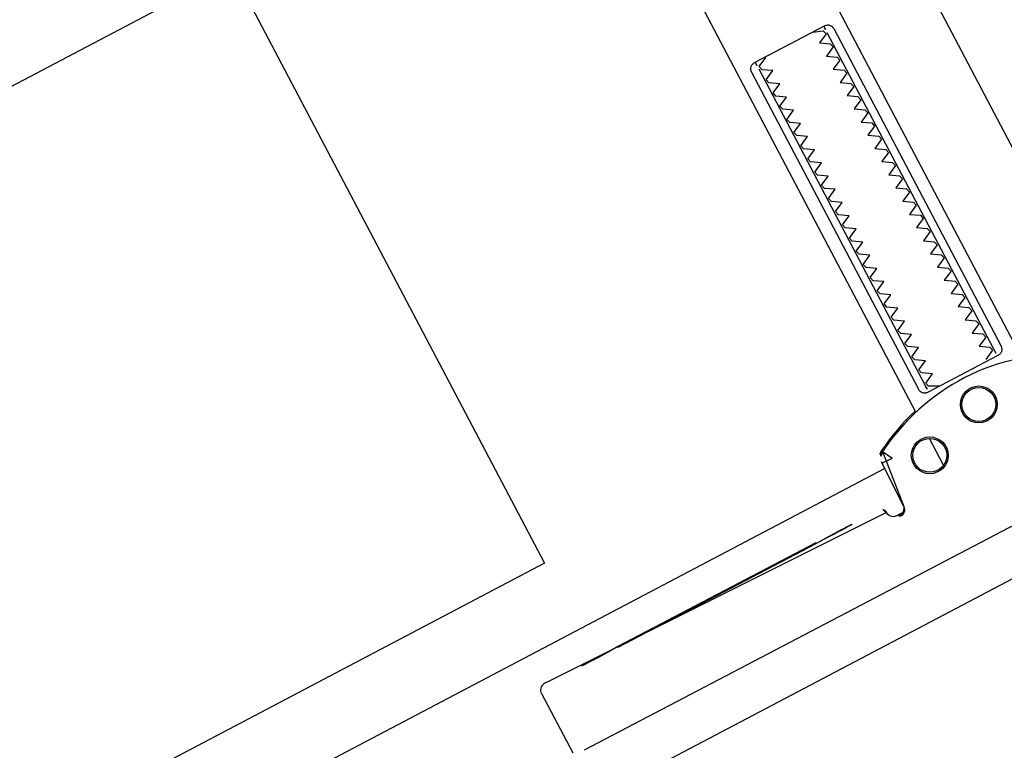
# Model space of a CAD drawing. Header units: metres. Extents: x 7408630 to 7411134, y 5569633 to 5570339.
# Tile 217 of 256: x 7410507.2383 to 7410507.3705, y 5569911.6148 to 5569911.7128. Entities that reach past the tile are written whole.
import ezdxf
from ezdxf.enums import TextEntityAlignment as Align

# ---------------------------------------------------------------- set-up
doc = ezdxf.new("R2010")
doc.units = ezdxf.units.M
doc.header["$MEASUREMENT"] = 0
doc.layers.add('0-wypos-sanitarne', color=1, linetype='Continuous')
doc.layers.add('OPIS POM NOWE', color=140, linetype='Continuous', lineweight=5)
doc.layers.add('Opis_pom', color=9, linetype='Continuous', lineweight=18)
doc.styles.add('ARIAL', font='tahoma.ttf')

# ---------------------------------------------------------------- blocks, each defined once
blk = doc.blocks.new('99400_TOP')
for points in [[(-0.1894100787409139, 0.1708061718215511), (-0.04454090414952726, 0.1708061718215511), (-0.04034816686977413, 0.1707083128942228), (-0.03616448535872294, 0.1704151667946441), (-0.03199911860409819, 0.1699271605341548), (-0.02786080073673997, 0.169245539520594), (-0.02375906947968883, 0.1683716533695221), (-0.01970212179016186, 0.1673074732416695), (-0.01569966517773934, 0.1660553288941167), (-0.01175936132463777, 0.1646178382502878), (-0.007890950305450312, 0.1629983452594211), (-0.004101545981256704, 0.1612000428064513), (-0.0004007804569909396, 0.1592273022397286), (0.003204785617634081, 0.1570838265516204), (0.006705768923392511, 0.1547750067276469), (0.01009616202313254, 0.1523049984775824), (0.01336696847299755, 0.1496801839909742)], [(-0.1983898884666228, 0.1645455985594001), (-0.1114795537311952, 0.1643710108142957)], [(-0.1647880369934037, 0.1486506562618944), (-0.164660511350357, 0.1552012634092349), (-0.1646448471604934, 0.1553591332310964), (-0.1646041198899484, 0.1555131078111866), (-0.1645396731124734, 0.1556586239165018), (-0.1644527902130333, 0.1557919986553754), (-0.1643460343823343, 0.1559099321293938), (-0.1642220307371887, 0.1560092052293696), (-0.1640844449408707, 0.1560873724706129), (-0.1639383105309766, 0.1561421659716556), (-0.1634844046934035, 0.1562238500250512), (-0.1638005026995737, 0.1562264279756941), (-0.1639513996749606, 0.1562276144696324)], [(-0.1219518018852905, 0.1542665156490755), (-0.1519509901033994, 0.1543267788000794)], [(-0.1519480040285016, 0.1542307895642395), (-0.1219488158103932, 0.1541705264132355)], [(-0.1719983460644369, 0.1529731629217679), (-0.1719983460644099, 0.1489248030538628)], [(0.1649285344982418, 0.1496802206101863), (-0.1647679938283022, 0.1496802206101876)], [(-0.1719983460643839, 0.1449742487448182), (-0.1719983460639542, 0.080358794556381)], [(-0.1851997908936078, 0.142358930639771), (-0.1851997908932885, 0.09435893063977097)], [(-0.1747997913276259, 0.09435893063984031), (-0.1747997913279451, 0.1423589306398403)], [(-0.1184726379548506, 0.0496799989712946), (-0.1184726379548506, 0.1396802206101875), (0.1115273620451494, 0.1396802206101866), (0.1115273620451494, 0.0496799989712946)], [(-0.159998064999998, 0.0466799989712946), (-0.159998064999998, 0.04967999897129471), (0.1600019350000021, 0.04967999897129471), (0.1600019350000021, 0.04667999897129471)]]:
    blk.add_lwpolyline(points)
for points in [[(-0.1641244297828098, 0.1560676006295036), (-0.1632375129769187, 0.1560658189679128), (-0.1630264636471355, 0.1560427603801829), (-0.1628247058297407, 0.1559755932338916), (-0.1626417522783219, 0.1558671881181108), (-0.1624858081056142, 0.1557226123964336), (-0.1623639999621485, 0.1555482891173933), (-0.1622817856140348, 0.1553521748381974), (-0.1622444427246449, 0.1551514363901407, 0.002298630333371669), (-0.162239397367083, 0.1550307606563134, 0.4045495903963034), (-0.1612418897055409, 0.1540618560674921), (-0.1114476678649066, 0.1539618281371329), (-0.1112693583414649, 0.1539617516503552), (-0.1111122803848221, 0.1539622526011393), (-0.110993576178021, 0.1539633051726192), (-0.110827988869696, 0.1539719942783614), (-0.1106518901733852, 0.1540093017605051), (-0.110483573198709, 0.1540784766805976), (-0.1103307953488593, 0.1541766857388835), (-0.1101979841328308, 0.1543013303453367), (-0.110090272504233, 0.1544475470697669), (-0.1100105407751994, 0.1546112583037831), (-0.1099620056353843, 0.15478635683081), (-0.1099458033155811, 0.1549675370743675), (-0.1099669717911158, 0.1639629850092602)], [(-0.1962293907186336, 0.1564445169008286), (-0.1958735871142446, 0.1563780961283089), (-0.1955493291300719, 0.1561689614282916), (-0.1953270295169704, 0.1558504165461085), (-0.1952327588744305, 0.1554960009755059), (-0.1951315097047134, 0.148940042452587), (-0.1951297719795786, 0.1488841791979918, 0.2653468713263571), (-0.1943525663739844, 0.1476160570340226, 0.1257108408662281), (-0.1799722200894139, 0.1439116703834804, 0.1257108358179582), (-0.1655771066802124, 0.147558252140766, 0.2695402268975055), (-0.1647941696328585, 0.1488467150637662), (-0.1646666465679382, 0.1553984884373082), (-0.1646377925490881, 0.1556180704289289), (-0.1645614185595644, 0.1558259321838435), (-0.1644411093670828, 0.1560118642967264), (-0.1642828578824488, 0.1561667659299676), (-0.1640943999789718, 0.1562830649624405), (-0.1638849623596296, 0.1563549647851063), (-0.1636772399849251, 0.1563790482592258)], [(-0.1599318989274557, 0.04967999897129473), (-0.1724831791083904, 0.04968022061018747, 0.4055189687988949), (-0.171998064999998, 0.05017999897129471), (-0.171998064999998, 0.05087999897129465, 0.414213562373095), (-0.172498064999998, 0.05137999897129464), (-0.187498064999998, 0.05137999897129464, 0.414213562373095), (-0.187998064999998, 0.05087999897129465), (-0.187998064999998, 0.05017999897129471, 0.4055189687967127), (-0.1875129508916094, 0.04968022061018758), (-0.18999847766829, 0.0496802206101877, -0.414213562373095), (-0.1999984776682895, 0.0596802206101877), (-0.1999984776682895, 0.1396802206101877, -0.2660007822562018), (-0.195061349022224, 0.1483038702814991)], [(-0.1879983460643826, 0.1448272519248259), (-0.1879983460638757, 0.06855893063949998, 0.414213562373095), (-0.1877983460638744, 0.06835893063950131), (-0.1754525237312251, 0.06835893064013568), (-0.1721983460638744, 0.06835893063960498, 0.414213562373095), (-0.1719983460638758, 0.06855893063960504), (-0.171998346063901, 0.072358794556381)], [(-0.1719983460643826, 0.144776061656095), (-0.1711654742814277, 0.1450166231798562), (-0.1703399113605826, 0.1452811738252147), (-0.1695223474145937, 0.1455694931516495), (-0.1687134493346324, 0.1458813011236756), (-0.1679138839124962, 0.1462163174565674), (-0.1671243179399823, 0.1465742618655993), (-0.1663454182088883, 0.1469548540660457), (-0.1655778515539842, 0.1473578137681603), (-0.1655709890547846, 0.1473615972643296, 0.2695461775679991), (-0.1647880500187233, 0.1486499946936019)], [(-0.1835254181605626, 0.09335893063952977, 0.1828355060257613), (-0.1836350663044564, 0.0934484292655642), (-0.1848524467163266, 0.09385575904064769, 0.05005514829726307), (-0.1849985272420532, 0.09411730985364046), (-0.1849985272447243, 0.09440021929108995, 0.05005512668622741), (-0.1848524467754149, 0.09466176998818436), (-0.1836350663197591, 0.0950690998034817, 0.71989698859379), (-0.1836350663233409, 0.09544842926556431), (-0.1848524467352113, 0.09585575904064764, 0.05005514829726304), (-0.1849985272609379, 0.09611730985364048), (-0.1849985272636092, 0.09640021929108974, 0.05005512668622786), (-0.1848524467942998, 0.09666176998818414), (-0.1836350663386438, 0.09706909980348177, 0.7198969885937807), (-0.1836350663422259, 0.09744842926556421), (-0.1848524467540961, 0.0978557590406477, 0.05005514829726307), (-0.1849985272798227, 0.09811730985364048), (-0.1849985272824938, 0.09840021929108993, 0.05005512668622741), (-0.1848524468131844, 0.09866176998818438), (-0.1836350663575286, 0.09906909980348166, 0.7198969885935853), (-0.1836350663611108, 0.0994484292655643), (-0.1848524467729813, 0.09985575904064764, 0.05005514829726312), (-0.1849985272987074, 0.1001173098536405), (-0.1849985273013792, 0.1004002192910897, 0.05005512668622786), (-0.1848524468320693, 0.1006617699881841), (-0.1836350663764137, 0.1010690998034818, 0.7198969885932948), (-0.1836350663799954, 0.1014484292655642), (-0.184852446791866, 0.1018557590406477, 0.05005514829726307), (-0.1849985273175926, 0.1021173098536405), (-0.1849985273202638, 0.1024002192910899, 0.05005512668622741), (-0.1848524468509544, 0.1026617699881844), (-0.1836350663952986, 0.1030690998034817, 0.71989698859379), (-0.1836350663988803, 0.1034484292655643), (-0.1848524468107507, 0.1038557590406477, 0.05005514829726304), (-0.1849985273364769, 0.1041173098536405), (-0.1849985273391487, 0.1044002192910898, 0.05005512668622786), (-0.1848524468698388, 0.1046617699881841), (-0.1836350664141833, 0.1050690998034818, 0.7198969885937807), (-0.1836350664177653, 0.1054484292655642), (-0.1848524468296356, 0.1058557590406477, 0.05005514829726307), (-0.1849985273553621, 0.1061173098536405), (-0.1849985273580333, 0.1064002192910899, 0.05005512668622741), (-0.1848524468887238, 0.1066617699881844), (-0.183635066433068, 0.1070690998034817, 0.7198969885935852), (-0.1836350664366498, 0.1074484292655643), (-0.1848524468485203, 0.1078557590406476, 0.05005514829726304), (-0.1849985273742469, 0.1081173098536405), (-0.1849985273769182, 0.1084002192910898, 0.05005512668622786), (-0.1848524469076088, 0.1086617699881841), (-0.1836350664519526, 0.1090690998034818, 0.7198969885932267), (-0.1836350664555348, 0.1094484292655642), (-0.184852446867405, 0.1098557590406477, 0.05005514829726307), (-0.1849985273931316, 0.1101173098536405), (-0.1849985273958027, 0.1104002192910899, 0.05005512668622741), (-0.1848524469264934, 0.1106617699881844), (-0.1836350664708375, 0.1110690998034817, 0.71989698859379), (-0.1836350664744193, 0.1114484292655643), (-0.1848524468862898, 0.1118557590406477, 0.05005514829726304), (-0.1849985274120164, 0.1121173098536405), (-0.1849985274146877, 0.1124002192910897, 0.05005512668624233), (-0.1848524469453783, 0.1126617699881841), (-0.1836350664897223, 0.1130690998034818, 0.7198969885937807), (-0.1836350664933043, 0.1134484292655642), (-0.1848524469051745, 0.1138557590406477, 0.05005514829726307), (-0.1849985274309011, 0.1141173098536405), (-0.1849985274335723, 0.1144002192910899, 0.05005512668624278), (-0.1848524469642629, 0.1146617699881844), (-0.183635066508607, 0.1150690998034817, 0.7198969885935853), (-0.1836350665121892, 0.1154484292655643), (-0.1848524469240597, 0.1158557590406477, 0.05005514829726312), (-0.1849985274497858, 0.1161173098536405), (-0.1849985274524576, 0.1164002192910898, 0.05005512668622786), (-0.1848524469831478, 0.1166617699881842), (-0.1836350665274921, 0.1170690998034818, 0.7198969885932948), (-0.1836350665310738, 0.1174484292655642), (-0.1848524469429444, 0.1178557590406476, 0.05005514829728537), (-0.1849985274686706, 0.1181173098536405), (-0.1849985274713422, 0.1184002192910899, 0.05005512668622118), (-0.1848524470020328, 0.1186617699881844), (-0.183635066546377, 0.1190690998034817, 0.71989698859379), (-0.1836350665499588, 0.1194484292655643), (-0.1848524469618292, 0.1198557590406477, 0.05005514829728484), (-0.1849985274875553, 0.1201173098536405), (-0.1849985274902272, 0.1204002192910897, 0.05005512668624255), (-0.1848524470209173, 0.1206617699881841), (-0.1836350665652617, 0.1210690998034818, 0.7198969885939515), (-0.1836350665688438, 0.1214484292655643), (-0.184852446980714, 0.1218557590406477, 0.05005514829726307), (-0.1849985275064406, 0.1221173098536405), (-0.1849985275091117, 0.1224002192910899, 0.05005512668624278), (-0.1848524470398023, 0.1226617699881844), (-0.1836350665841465, 0.1230690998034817, 0.7198969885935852), (-0.1836350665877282, 0.1234484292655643), (-0.1848524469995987, 0.1238557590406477, 0.05005514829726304), (-0.1849985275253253, 0.1241173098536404), (-0.1849985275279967, 0.1244002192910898, 0.05005512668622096), (-0.1848524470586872, 0.1246617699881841), (-0.1836350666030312, 0.1250690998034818, 0.7198969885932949), (-0.1836350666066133, 0.1254484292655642), (-0.1848524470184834, 0.1258557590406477, 0.05005514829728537), (-0.18499852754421, 0.1261173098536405), (-0.1849985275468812, 0.1264002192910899, 0.05005512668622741), (-0.1848524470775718, 0.1266617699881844), (-0.1836350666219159, 0.1270690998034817, 0.71989698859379), (-0.1836350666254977, 0.1274484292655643), (-0.1848524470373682, 0.1278557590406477, 0.05005514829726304), (-0.1849985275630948, 0.1281173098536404), (-0.1849985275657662, 0.1284002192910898, 0.05005512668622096), (-0.1848524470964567, 0.1286617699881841), (-0.1836350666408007, 0.1290690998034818, 0.7198969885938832), (-0.1836350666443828, 0.1294484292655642), (-0.1848524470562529, 0.1298557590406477, 0.05005514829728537), (-0.1849985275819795, 0.1301173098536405), (-0.1849985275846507, 0.13040021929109, 0.05005512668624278), (-0.1848524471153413, 0.1306617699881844), (-0.1836350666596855, 0.1310690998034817, 0.7198969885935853), (-0.1836350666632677, 0.1314484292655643), (-0.1848524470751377, 0.1318557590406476, 0.05005514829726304), (-0.1849985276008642, 0.1321173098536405), (-0.184998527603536, 0.1324002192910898, 0.05005512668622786), (-0.1848524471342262, 0.1326617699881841), (-0.1836350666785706, 0.1330690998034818, 0.7198969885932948), (-0.1836350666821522, 0.1334484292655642), (-0.1848524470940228, 0.1338557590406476, 0.05005514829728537), (-0.184998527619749, 0.1341173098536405), (-0.1849985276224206, 0.1344002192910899, 0.05005512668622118), (-0.1848524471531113, 0.1346617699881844), (-0.1836350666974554, 0.1350690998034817, 0.7198969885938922), (-0.1836350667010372, 0.1354484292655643), (-0.1848524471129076, 0.1358557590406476, 0.05005514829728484), (-0.1849985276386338, 0.1361173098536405), (-0.1849985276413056, 0.1364002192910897, 0.05005512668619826), (-0.1848524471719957, 0.1366617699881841), (-0.1836350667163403, 0.1370690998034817, 0.7198969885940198), (-0.1836350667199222, 0.1374484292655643), (-0.1848524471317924, 0.1378557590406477, 0.05005514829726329), (-0.184998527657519, 0.1381173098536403), (-0.1849985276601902, 0.1384002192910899, 0.05005512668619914), (-0.1848524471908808, 0.1386617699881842), (-0.1836350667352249, 0.1390690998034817, 0.7198969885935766), (-0.1836350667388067, 0.1394484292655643), (-0.1848524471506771, 0.1398557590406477, 0.05005514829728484), (-0.1849985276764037, 0.1401173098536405), (-0.1849985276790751, 0.1404002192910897, 0.05005512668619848), (-0.1848524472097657, 0.140661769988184), (-0.1836350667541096, 0.1410690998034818, 0.7198969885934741), (-0.1836350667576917, 0.1414484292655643), (-0.1848524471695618, 0.1418557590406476, 0.05005514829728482), (-0.1849985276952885, 0.1421173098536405), (-0.1849985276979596, 0.1424002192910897, 0.05005512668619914), (-0.1848524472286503, 0.1426617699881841), (-0.1836350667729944, 0.1430690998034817, 0.4745941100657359), (-0.1835254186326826, 0.1433589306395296)], [(-0.1764716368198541, 0.1433589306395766, 0.4745939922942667), (-0.1763619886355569, 0.1430690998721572), (-0.1751446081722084, 0.1426617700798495, 0.05005512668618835), (-0.1749985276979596, 0.1424002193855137), (-0.1749985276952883, 0.1421173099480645, 0.05005514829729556), (-0.1751446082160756, 0.1418557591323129), (-0.1763619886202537, 0.1414484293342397, 0.7198969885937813), (-0.176361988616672, 0.1410690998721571), (-0.1751446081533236, 0.1406617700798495, 0.05005512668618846), (-0.1749985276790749, 0.1404002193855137), (-0.1749985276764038, 0.1401173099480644, 0.05005514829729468), (-0.1751446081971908, 0.1398557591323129), (-0.1763619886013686, 0.1394484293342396, 0.71989698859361), (-0.1763619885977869, 0.1390690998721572), (-0.1751446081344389, 0.1386617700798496, 0.05005512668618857), (-0.1749985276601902, 0.1384002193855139), (-0.1749985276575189, 0.1381173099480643, 0.05005514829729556), (-0.1751446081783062, 0.1378557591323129), (-0.1763619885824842, 0.1374484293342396, 0.719896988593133), (-0.1763619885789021, 0.1370690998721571), (-0.1751446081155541, 0.1366617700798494, 0.05005512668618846), (-0.1749985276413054, 0.1364002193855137), (-0.1749985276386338, 0.1361173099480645, 0.05005514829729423), (-0.1751446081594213, 0.1358557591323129), (-0.1763619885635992, 0.1354484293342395, 0.7198969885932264), (-0.1763619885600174, 0.1350690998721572), (-0.1751446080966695, 0.1346617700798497, 0.05005512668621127), (-0.1749985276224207, 0.1344002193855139), (-0.174998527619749, 0.1341173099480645, 0.05005514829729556), (-0.1751446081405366, 0.1338557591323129), (-0.1763619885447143, 0.1334484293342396, 0.7198969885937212), (-0.1763619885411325, 0.1330690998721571), (-0.1751446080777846, 0.1326617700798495, 0.05005512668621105), (-0.1749985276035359, 0.1324002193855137), (-0.1749985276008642, 0.1321173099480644, 0.05005514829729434), (-0.1751446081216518, 0.131855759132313), (-0.1763619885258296, 0.1314484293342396, 0.7198969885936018), (-0.1763619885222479, 0.1310690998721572), (-0.1751446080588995, 0.1306617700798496, 0.0500551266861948), (-0.1749985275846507, 0.1304002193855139), (-0.1749985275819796, 0.1301173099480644, 0.05005514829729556), (-0.1751446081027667, 0.129855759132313), (-0.1763619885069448, 0.1294484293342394, 0.7198969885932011), (-0.1763619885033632, 0.1290690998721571), (-0.1751446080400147, 0.1286617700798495, 0.05005512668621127), (-0.1749985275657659, 0.1284002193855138), (-0.1749985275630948, 0.1281173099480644, 0.05005514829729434), (-0.1751446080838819, 0.127855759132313), (-0.1763619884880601, 0.1274484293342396, 0.7198969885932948), (-0.1763619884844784, 0.1270690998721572), (-0.1751446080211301, 0.1266617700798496, 0.05005512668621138), (-0.1749985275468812, 0.1264002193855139), (-0.17499852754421, 0.1261173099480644, 0.05005514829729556), (-0.1751446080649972, 0.125855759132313), (-0.1763619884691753, 0.1254484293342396, 0.7198969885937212), (-0.1763619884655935, 0.1250690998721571), (-0.1751446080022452, 0.1246617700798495, 0.05005512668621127), (-0.1749985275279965, 0.1244002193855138), (-0.1749985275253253, 0.1241173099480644, 0.05005514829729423), (-0.1751446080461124, 0.1238557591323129), (-0.1763619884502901, 0.1234484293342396, 0.7198969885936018), (-0.1763619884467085, 0.1230690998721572), (-0.1751446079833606, 0.1226617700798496, 0.0500551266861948), (-0.1749985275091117, 0.1224002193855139), (-0.1749985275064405, 0.1221173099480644, 0.05005514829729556), (-0.1751446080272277, 0.1218557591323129), (-0.1763619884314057, 0.1214484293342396, 0.719896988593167), (-0.1763619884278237, 0.1210690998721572), (-0.1751446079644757, 0.1206617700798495, 0.0500551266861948), (-0.174998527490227, 0.1204002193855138), (-0.1749985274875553, 0.1201173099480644, 0.05005514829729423), (-0.1751446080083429, 0.1198557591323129), (-0.1763619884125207, 0.1194484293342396, 0.7198969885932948), (-0.176361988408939, 0.1190690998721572), (-0.1751446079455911, 0.1186617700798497, 0.05005512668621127), (-0.1749985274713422, 0.1184002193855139), (-0.1749985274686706, 0.1181173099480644, 0.05005514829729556), (-0.1751446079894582, 0.1178557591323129), (-0.1763619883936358, 0.1174484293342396, 0.7198969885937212), (-0.1763619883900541, 0.1170690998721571), (-0.1751446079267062, 0.1166617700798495, 0.05005512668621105), (-0.1749985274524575, 0.1164002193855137), (-0.1749985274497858, 0.1161173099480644, 0.05005514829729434), (-0.1751446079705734, 0.1158557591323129), (-0.1763619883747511, 0.1154484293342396, 0.7198969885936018), (-0.1763619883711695, 0.1150690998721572), (-0.1751446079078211, 0.1146617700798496, 0.0500551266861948), (-0.1749985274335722, 0.1144002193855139), (-0.1749985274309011, 0.1141173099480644, 0.05005514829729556), (-0.1751446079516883, 0.1138557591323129), (-0.1763619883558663, 0.1134484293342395, 0.7198969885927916), (-0.1763619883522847, 0.1130690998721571), (-0.1751446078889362, 0.1126617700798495, 0.0500551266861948), (-0.1749985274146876, 0.1124002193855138), (-0.1749985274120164, 0.1121173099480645, 0.05005514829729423), (-0.1751446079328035, 0.1118557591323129), (-0.1763619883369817, 0.1114484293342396, 0.7198969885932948), (-0.1763619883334, 0.1110690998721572), (-0.1751446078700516, 0.1106617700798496, 0.05005512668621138), (-0.1749985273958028, 0.1104002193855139), (-0.1749985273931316, 0.1101173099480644, 0.05005514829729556), (-0.1751446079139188, 0.1098557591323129), (-0.1763619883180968, 0.1094484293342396, 0.719896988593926), (-0.1763619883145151, 0.1090690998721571), (-0.1751446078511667, 0.1086617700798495, 0.05005512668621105), (-0.174998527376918, 0.1084002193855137), (-0.1749985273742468, 0.1081173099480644, 0.05005514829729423), (-0.1751446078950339, 0.1078557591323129), (-0.1763619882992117, 0.1074484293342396, 0.7198969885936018), (-0.17636198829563, 0.1070690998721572), (-0.1751446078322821, 0.1066617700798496, 0.0500551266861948), (-0.1749985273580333, 0.1064002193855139), (-0.1749985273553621, 0.1061173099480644, 0.05005514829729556), (-0.1751446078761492, 0.1058557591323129), (-0.1763619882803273, 0.1054484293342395, 0.7198969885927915), (-0.1763619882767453, 0.1050690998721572), (-0.1751446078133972, 0.1046617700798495, 0.0500551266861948), (-0.1749985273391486, 0.1044002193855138), (-0.1749985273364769, 0.1041173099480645, 0.05005514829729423), (-0.1751446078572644, 0.1038557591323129), (-0.1763619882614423, 0.1034484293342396, 0.7198969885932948), (-0.1763619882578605, 0.1030690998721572), (-0.1751446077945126, 0.1026617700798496, 0.05005512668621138), (-0.1749985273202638, 0.1024002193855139), (-0.1749985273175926, 0.1021173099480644, 0.05005514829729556), (-0.1751446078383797, 0.1018557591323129), (-0.1763619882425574, 0.1014484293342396, 0.7198969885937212), (-0.1763619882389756, 0.101069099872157), (-0.1751446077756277, 0.1006617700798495, 0.05005512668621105), (-0.174998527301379, 0.1004002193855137), (-0.1749985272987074, 0.1001173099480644, 0.05005514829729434), (-0.1751446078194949, 0.09985575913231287), (-0.1763619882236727, 0.09944842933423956, 0.7198969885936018), (-0.1763619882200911, 0.09906909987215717), (-0.1751446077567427, 0.09866177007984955, 0.0500551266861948), (-0.1749985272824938, 0.09840021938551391), (-0.1749985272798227, 0.09811730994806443, 0.05005514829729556), (-0.1751446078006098, 0.09785575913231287), (-0.1763619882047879, 0.09744842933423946, 0.7198969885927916), (-0.1763619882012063, 0.09706909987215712), (-0.1751446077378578, 0.09666177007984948, 0.0500551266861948), (-0.1749985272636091, 0.0964002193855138), (-0.1749985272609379, 0.09611730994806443, 0.05005514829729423), (-0.1751446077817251, 0.09585575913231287), (-0.1763619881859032, 0.09544842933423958, 0.7198969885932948), (-0.1763619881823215, 0.09506909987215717), (-0.1751446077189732, 0.09466177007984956, 0.05005512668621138), (-0.1749985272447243, 0.09440021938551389), (-0.1749985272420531, 0.09411730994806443, 0.05005514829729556), (-0.1751446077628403, 0.09385575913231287), (-0.1763619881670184, 0.0934484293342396, 0.1828356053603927), (-0.1764716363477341, 0.0933589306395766)]]:
    blk.add_lwpolyline(points, format="xyb")
blk.add_lwpolyline([(-0.1647955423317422, 0.148890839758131), (-0.1648107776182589, 0.1488934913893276), (-0.1648446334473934, 0.1488952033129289), (-0.1649729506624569, 0.148900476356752), (-0.1660283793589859, 0.1489277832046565), (-0.166119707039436, 0.1489309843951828), (-0.1661619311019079, 0.148930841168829), (-0.1661974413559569, 0.1489309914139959), (-0.1662317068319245, 0.1489405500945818), (-0.1662655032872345, 0.1489492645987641), (-0.1662956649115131, 0.1489331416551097), (-0.1662989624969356, 0.1488990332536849), (-0.166274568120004, 0.1488750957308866), (-0.1662477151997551, 0.148848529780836), (-0.1662303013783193, 0.1488143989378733), (-0.1662144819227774, 0.1487833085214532), (-0.1661933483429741, 0.1487458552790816), (-0.1656114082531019, 0.1476656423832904), (-0.165594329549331, 0.1476348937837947), (-0.1655784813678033, 0.1476024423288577, 0.26954617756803)], format="xyb", close=True)
blk.add_lwpolyline([(-0.1747085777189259, 0.1433589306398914), (-0.174622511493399, 0.1433558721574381), (-0.1745356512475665, 0.1433463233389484), (-0.174449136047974, 0.1433297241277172), (-0.1743641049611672, 0.14330551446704), (-0.1742816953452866, 0.1432731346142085), (-0.174202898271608, 0.1432322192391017), (-0.1741284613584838, 0.1431828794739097), (-0.1740591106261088, 0.143125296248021), (-0.1739955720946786, 0.1430596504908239), (-0.173938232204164, 0.1429856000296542), (-0.1738859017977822, 0.1429001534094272), (-0.1738401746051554, 0.1428042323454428), (-0.1738031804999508, 0.1426995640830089), (-0.1737764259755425, 0.1425883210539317), (-0.173760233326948, 0.1424736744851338), (-0.1737547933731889, 0.1423589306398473), (-0.1737547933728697, 0.09435893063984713), (-0.1737602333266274, 0.09424418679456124), (-0.1737764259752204, 0.09412954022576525), (-0.1738031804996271, 0.094018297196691), (-0.1738401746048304, 0.0939136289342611), (-0.173885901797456, 0.09381770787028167), (-0.1739382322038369, 0.09373226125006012), (-0.1739955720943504, 0.09365821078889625), (-0.1740591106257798, 0.09359256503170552), (-0.1741284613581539, 0.09353498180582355), (-0.1742028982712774, 0.09348564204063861), (-0.1742816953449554, 0.09344472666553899), (-0.1743641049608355, 0.09341234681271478), (-0.174449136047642, 0.09338813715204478), (-0.1745356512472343, 0.09337153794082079), (-0.1746225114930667, 0.09336198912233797), (-0.1747085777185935, 0.09335893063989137), (-0.185291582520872, 0.09335893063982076), (-0.1853776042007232, 0.09336198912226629), (-0.1854644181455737, 0.093371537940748), (-0.1855508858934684, 0.09338813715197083), (-0.1856358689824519, 0.09341234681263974), (-0.1857182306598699, 0.09344472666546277), (-0.1857969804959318, 0.09348564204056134), (-0.1858713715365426, 0.09353498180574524), (-0.1859406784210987, 0.09359256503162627), (-0.1860041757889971, 0.09365821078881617), (-0.186061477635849, 0.09373226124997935), (-0.1861137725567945, 0.09381770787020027), (-0.186159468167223, 0.0939136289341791), (-0.1861964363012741, 0.09401829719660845), (-0.1862231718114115, 0.09412954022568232), (-0.1862393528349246, 0.09424418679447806), (-0.1862447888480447, 0.09435893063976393), (-0.186244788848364, 0.1423589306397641), (-0.1862393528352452, 0.1424736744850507), (-0.1862231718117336, 0.1425883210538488), (-0.1861964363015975, 0.1426995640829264), (-0.1861594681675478, 0.1428042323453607), (-0.1861137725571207, 0.1429001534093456), (-0.1860614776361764, 0.1429856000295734), (-0.1860041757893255, 0.143059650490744), (-0.1859406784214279, 0.143125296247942), (-0.1858713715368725, 0.1431828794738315), (-0.1857969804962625, 0.1432322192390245), (-0.1857182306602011, 0.1432731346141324), (-0.1856358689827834, 0.1433055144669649), (-0.1855508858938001, 0.1433297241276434), (-0.1854644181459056, 0.1433463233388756), (-0.1853776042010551, 0.1433558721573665), (-0.185291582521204, 0.1433589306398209)], close=True)
for centre, radius in [((-0.1709601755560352, 0.1509506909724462), 0.002474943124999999), ((-0.1709601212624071, 0.1509489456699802), 0.002274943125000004), ((-0.1799659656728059, 0.1479689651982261), 0.002474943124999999), ((-0.1799659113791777, 0.1479672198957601), 0.002274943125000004)]:
    blk.add_circle(centre, radius)
for centre, major_axis, ratio, start_param, end_param in [((-0.2253774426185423, 0.1258061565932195), (-2.733438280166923e-10, 0.0556975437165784), 0.04256043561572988, 0.7056171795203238, 3.691026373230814), ((-0.2093919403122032, 0.1258061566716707), (-2.733438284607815e-10, 0.0556975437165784), 0.04256043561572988, 0.7056171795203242, 3.691026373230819), ((-0.2173846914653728, 0.1258061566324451), (-2.331131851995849e-10, 0.04750000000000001), 0.0425604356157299, 0.7056171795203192, 3.097927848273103), ((-0.2093919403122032, 0.1258061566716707), (-2.331131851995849e-10, 0.04750000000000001), 0.0425604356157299, 0.70561717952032, 3.141592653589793), ((-0.1632358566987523, 0.1570658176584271), (-2.008822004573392e-06, -0.0009999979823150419), 0.0002890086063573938, 6.274459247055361, 6.283185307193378), ((-0.1519494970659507, 0.1542787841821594), (0.005499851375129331, -1.106211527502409e-05), 0.008725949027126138, 1.571085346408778, 4.712677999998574), ((-0.1219503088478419, 0.1542185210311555), (0.005499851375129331, -1.106211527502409e-05), 0.008725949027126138, 4.712677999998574, 7.854270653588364), ((-0.1652940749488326, 0.1488564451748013), (0.0004999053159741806, -9.73011103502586e-06), 5.629743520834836e-06, 6.282744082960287, 6.283185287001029), ((-0.1852000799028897, 0.1423589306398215), (-6.661863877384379e-15, 0.001000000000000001), 0.0002890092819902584, 4.712388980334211, 6.283185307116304), ((-0.174800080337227, 0.1423589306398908), (6.661863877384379e-15, -0.001000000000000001), 0.0002890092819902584, 1.570796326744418, 3.14159265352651), ((-0.1852000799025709, 0.09435893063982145), (6.661863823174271e-15, -0.001000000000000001), 0.0002890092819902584, -6.328254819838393e-11, 1.570796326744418), ((-0.1748000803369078, 0.09435893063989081), (6.661863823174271e-15, -0.001000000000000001), 0.0002890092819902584, -6.328254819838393e-11, 1.570796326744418)]:
    blk.add_ellipse(centre, major_axis=major_axis, ratio=ratio, start_param=start_param, end_param=end_param)
blk = doc.blocks.new('A$C4ebe9e89')
blk.add_blockref('99400_TOP', (0, 0))
blk = doc.blocks.new('A$C142d3faa')
at = {"layer": '0-wypos-sanitarne', "xscale": 100, "yscale": 100, "zscale": 100, "rotation": 180}
blk.add_blockref('A$C4ebe9e89', (1943.490876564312, 1468.353243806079), dxfattribs=at)
at = {"layer": 'OPIS POM NOWE', "style": 'ARIAL'}
for tag, p in [('E1,4', (2085.453509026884, 1677.902724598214)), ('E1,4', (2642.565068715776, 1467.098580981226)), ('E1,4', (2887.554946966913, 1334.669140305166)), ('E1,1', (2346.15172770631, 945.3069204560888)), ('E1,2', (2380.289767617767, 731.4605824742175)), ('E1,4', (3248.926969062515, 423.5622677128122)), ('E1,3', (2269.290473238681, 389.8474601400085)), ('E1,5', (4145.396889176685, -41.41678165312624))]:
    blk.add_attdef(tag, text='', height=23.936, dxfattribs=at).set_placement(p, align=Align.MIDDLE_CENTER)
at = {"layer": 'Opis_pom', "ltscale": 0.7, "style": 'ARIAL'}
for tag, p in [('B1,18', (784.175454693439, 4749.376909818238)), ('B1,21', (1474.160621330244, 4744.552251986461)), ('B1/17', (593.1950013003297, 4721.360037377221)), ('1,23', (2643.879736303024, 4721.360037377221)), ('1,22', (2015.997302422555, 4715.619925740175)), ('A1,1', (-123.2752701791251, 4710.792713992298)), ('B1,1', (2964.213888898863, 4687.194759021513)), ('B1,19', (983.4770436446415, 4684.250472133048)), ('A1,6', (-365.3793687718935, 4657.226791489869)), ('A1,16', (198.2072643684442, 4631.436355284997)), ('B1,20', (1267.194878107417, 4624.632454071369)), ('B1,3', (3298.013043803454, 4567.235815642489)), ('B1,4', (4545.109849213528, 4480.622250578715)), ('A1,5', (-782.1155021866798, 4446.932694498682)), ('A1,2', (-186.9193724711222, 4425.112318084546)), ('A1,15', (198.2072643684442, 4391.000839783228)), ('B1,2', (2872.012077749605, 4302.459186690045)), ('A1,3', (-121.2895641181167, 4150.905633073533)), ('B1,8', (2427.383192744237, 4053.123158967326)), ('B1,6', (4754.926236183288, 3940.334623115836)), ('A1,4', (-837.6792277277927, 3920.772192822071)), ('B1,14', (401.2060605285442, 3890.998977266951)), ('B1,13', (1255.283140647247, 3857.264790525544)), ('B1,5', (4487.887436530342, 3854.524062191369)), ('B1,10', (1961.599271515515, 3852.276071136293)), ('B1,9', (2126.781835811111, 3827.246892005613)), ('B1,7', (3203.179523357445, 3799.68363001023)), ('B1,11', (2118.658790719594, 3658.838670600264)), ('B1,12', (1949.477289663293, 3633.257187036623)), ('C1,2', (2894.604733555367, 3427.283363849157)), ('C1,3', (2160.246723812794, 3198.455877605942)), ('C1,1', (3129.25555325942, 2706.44898945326)), ('C1,4', (2077.339235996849, 2485.413103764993)), ('C1,5', (2131.383208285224, 2180.309788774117)), ('C1,10', (3196.043433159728, 2172.920878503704)), ('C1,9', (3215.995519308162, 1907.634199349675)), ('C1,6', (2168.073843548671, 1819.58528353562)), ('D0,18', (1348.653176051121, 1483.781635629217)), ('C1,8', (2890.195548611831, 1472.29709332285)), ('C1,7', (2247.746238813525, 1432.404889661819)), ('D,03', (680.1466722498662, 1361.206844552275)), ('D0,15', (1769.826019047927, 1360.285680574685)), ('D,07', (301.6534830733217, 1339.208595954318)), ('D0,6', (-189.623502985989, 1299.117330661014)), ('D0,8', (-573.6059719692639, 1280.794415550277)), ('D0,2', (1011.718833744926, 1184.667071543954)), ('D0,4', (520.2942003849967, 1181.603761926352)), ('D0,14', (1790.011409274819, 1156.002015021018)), ('D,05', (264.3299696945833, 1077.697489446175)), ('D0,13', (1760.78024321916, 974.2700197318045)), ('D0,09', (-770.0709432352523, 944.5551283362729)), ('D0,1', (999.9887503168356, 928.6062601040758)), ('D0,10', (-751.0723892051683, 564.5580135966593)), ('D0,11', (-751.0723892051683, 336.7382673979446)), ('D0,12', (198.7439030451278, 306.3970252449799))]:
    blk.add_attdef(tag, text='', height=11.968, dxfattribs=at).set_placement(p, align=Align.MIDDLE_CENTER)

msp = doc.modelspace()

# ---------------------------------------------------------------- block references
at = {"xscale": 0.01, "yscale": 0.01, "zscale": 0.01, "rotation": 27.75854060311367}
msp.add_blockref('A$C142d3faa', (7410496.779402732, 5569889.662845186), dxfattribs=at)

doc.saveas('drawing.dxf')
